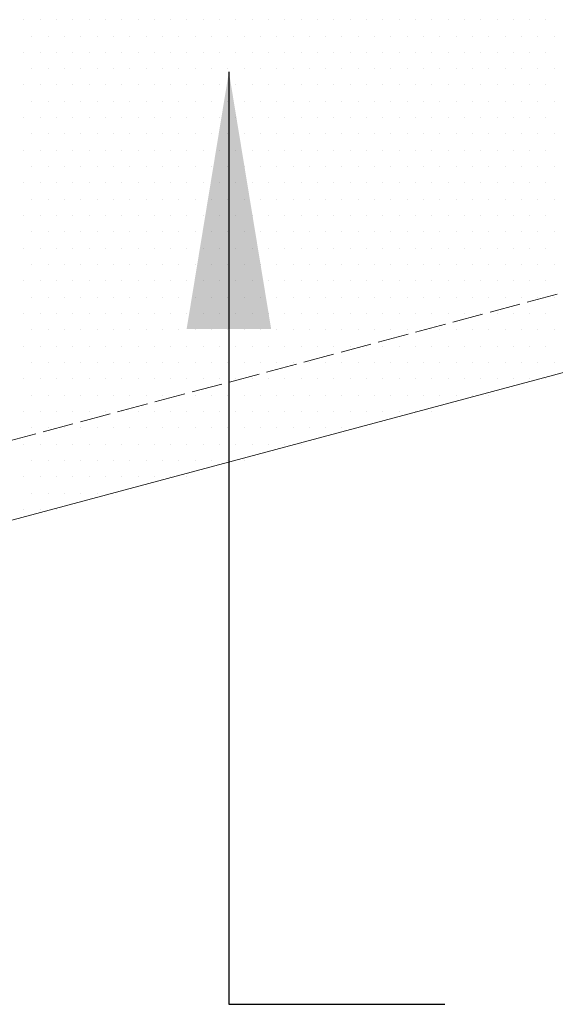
# Model space of a CAD drawing. Header units: millimetres. Extents: x 107252 to 132489, y 44218 to 60710.
# Tile 53 of 72: x 127462 to 127670, y 51463 to 51846. Entities that reach past the tile are written whole.
import ezdxf

# ---------------------------------------------------------------- set-up
doc = ezdxf.new("R2010")
doc.units = ezdxf.units.MM
doc.linetypes.add('ACAD_ISO02W100', pattern=[15, 12, -3])
doc.layers.add('linia', color=100, linetype='Continuous', lineweight=25)
doc.layers.add('przerywa', color=100, linetype='ACAD_ISO02W100', lineweight=5)
doc.styles.add('style1', font='simplex.shx')
doc.dimstyles.new('RBCT DIM 20', dxfattribs={"dimtxt": 40, "dimasz": 50, "dimexe": 2.5, "dimexo": 150, "dimgap": 25, "dimtad": 1, "dimdec": 0, "dimzin": 1, "dimtxsty": 'style1', "dimcen": 50, "dimclrd": 8, "dimclre": 8, "dimclrt": 2, "dimadec": 0, "dimazin": 0, "dimtfac": 1, "dimtdec": 0, "dimtmove": 0, "dimatfit": 3, "dimfxl": 1, "dimarcsym": 0})

msp = doc.modelspace()

# ---------------------------------------------------------------- linework, layer by layer
at = {"layer": 'linia', "color": 18, "lineweight": 20, "true_color": 0x000000}
for p, q in [((127463.381, 51845.774), (127463.381, 51845.774)), ((127469.731, 51845.774), (127469.731, 51845.774)), ((127476.081, 51845.774), (127476.081, 51845.774)), ((127482.431, 51845.774), (127482.431, 51845.774)), ((127488.781, 51845.774), (127488.781, 51845.774)), ((127495.131, 51845.774), (127495.131, 51845.774)), ((127501.481, 51845.774), (127501.481, 51845.774)), ((127507.831, 51845.774), (127507.831, 51845.774)), ((127514.181, 51845.774), (127514.181, 51845.774)), ((127520.531, 51845.774), (127520.531, 51845.774)), ((127526.881, 51845.774), (127526.881, 51845.774)), ((127533.231, 51845.774), (127533.231, 51845.774)), ((127539.581, 51845.774), (127539.581, 51845.774)), ((127545.931, 51845.774), (127545.931, 51845.774)), ((127552.281, 51845.774), (127552.281, 51845.774)), ((127558.631, 51845.774), (127558.631, 51845.774)), ((127564.981, 51845.774), (127564.981, 51845.774)), ((127571.331, 51845.774), (127571.331, 51845.774)), ((127577.681, 51845.774), (127577.681, 51845.774)), ((127584.031, 51845.774), (127584.031, 51845.774)), ((127590.381, 51845.774), (127590.381, 51845.774)), ((127596.731, 51845.774), (127596.731, 51845.774)), ((127603.081, 51845.774), (127603.081, 51845.774)), ((127609.431, 51845.774), (127609.431, 51845.774)), ((127615.781, 51845.774), (127615.781, 51845.774)), ((127622.131, 51845.774), (127622.131, 51845.774)), ((127628.481, 51845.774), (127628.481, 51845.774)), ((127634.831, 51845.774), (127634.831, 51845.774)), ((127641.181, 51845.774), (127641.181, 51845.774)), ((127647.531, 51845.774), (127647.531, 51845.774)), ((127653.881, 51845.774), (127653.881, 51845.774)), ((127660.231, 51845.774), (127660.231, 51845.774)), ((127666.581, 51845.774), (127666.581, 51845.774)), ((127466.556, 51839.424), (127466.556, 51839.424)), ((127472.906, 51839.424), (127472.906, 51839.424)), ((127479.256, 51839.424), (127479.256, 51839.424)), ((127485.606, 51839.424), (127485.606, 51839.424)), ((127491.956, 51839.424), (127491.956, 51839.424)), ((127498.306, 51839.424), (127498.306, 51839.424)), ((127504.656, 51839.424), (127504.656, 51839.424)), ((127511.006, 51839.424), (127511.006, 51839.424)), ((127517.356, 51839.424), (127517.356, 51839.424)), ((127523.706, 51839.424), (127523.706, 51839.424)), ((127530.056, 51839.424), (127530.056, 51839.424)), ((127536.406, 51839.424), (127536.406, 51839.424)), ((127542.756, 51839.424), (127542.756, 51839.424)), ((127549.106, 51839.424), (127549.106, 51839.424)), ((127555.456, 51839.424), (127555.456, 51839.424)), ((127561.806, 51839.424), (127561.806, 51839.424)), ((127568.156, 51839.424), (127568.156, 51839.424)), ((127574.506, 51839.424), (127574.506, 51839.424)), ((127580.856, 51839.424), (127580.856, 51839.424)), ((127587.206, 51839.424), (127587.206, 51839.424)), ((127593.556, 51839.424), (127593.556, 51839.424)), ((127599.906, 51839.424), (127599.906, 51839.424)), ((127606.256, 51839.424), (127606.256, 51839.424)), ((127612.606, 51839.424), (127612.606, 51839.424)), ((127618.956, 51839.424), (127618.956, 51839.424)), ((127625.306, 51839.424), (127625.306, 51839.424)), ((127631.656, 51839.424), (127631.656, 51839.424)), ((127638.006, 51839.424), (127638.006, 51839.424)), ((127644.356, 51839.424), (127644.356, 51839.424)), ((127650.706, 51839.424), (127650.706, 51839.424)), ((127657.056, 51839.424), (127657.056, 51839.424)), ((127663.406, 51839.424), (127663.406, 51839.424)), ((127669.756, 51839.424), (127669.756, 51839.424)), ((127463.381, 51833.074), (127463.381, 51833.074)), ((127469.731, 51833.074), (127469.731, 51833.074)), ((127476.081, 51833.074), (127476.081, 51833.074)), ((127482.431, 51833.074), (127482.431, 51833.074)), ((127488.781, 51833.074), (127488.781, 51833.074)), ((127495.131, 51833.074), (127495.131, 51833.074)), ((127501.481, 51833.074), (127501.481, 51833.074)), ((127507.831, 51833.074), (127507.831, 51833.074)), ((127514.181, 51833.074), (127514.181, 51833.074)), ((127520.531, 51833.074), (127520.531, 51833.074)), ((127526.881, 51833.074), (127526.881, 51833.074)), ((127533.231, 51833.074), (127533.231, 51833.074)), ((127539.581, 51833.074), (127539.581, 51833.074)), ((127545.931, 51833.074), (127545.931, 51833.074)), ((127552.281, 51833.074), (127552.281, 51833.074)), ((127558.631, 51833.074), (127558.631, 51833.074)), ((127564.981, 51833.074), (127564.981, 51833.074)), ((127571.331, 51833.074), (127571.331, 51833.074)), ((127577.681, 51833.074), (127577.681, 51833.074)), ((127584.031, 51833.074), (127584.031, 51833.074)), ((127590.381, 51833.074), (127590.381, 51833.074)), ((127596.731, 51833.074), (127596.731, 51833.074)), ((127603.081, 51833.074), (127603.081, 51833.074)), ((127609.431, 51833.074), (127609.431, 51833.074)), ((127615.781, 51833.074), (127615.781, 51833.074)), ((127622.131, 51833.074), (127622.131, 51833.074)), ((127628.481, 51833.074), (127628.481, 51833.074)), ((127634.831, 51833.074), (127634.831, 51833.074)), ((127641.181, 51833.074), (127641.181, 51833.074)), ((127647.531, 51833.074), (127647.531, 51833.074)), ((127653.881, 51833.074), (127653.881, 51833.074)), ((127660.231, 51833.074), (127660.231, 51833.074)), ((127666.581, 51833.074), (127666.581, 51833.074)), ((127466.556, 51826.724), (127466.556, 51826.724)), ((127472.906, 51826.724), (127472.906, 51826.724)), ((127479.256, 51826.724), (127479.256, 51826.724)), ((127485.606, 51826.724), (127485.606, 51826.724)), ((127491.956, 51826.724), (127491.956, 51826.724)), ((127498.306, 51826.724), (127498.306, 51826.724)), ((127504.656, 51826.724), (127504.656, 51826.724)), ((127511.006, 51826.724), (127511.006, 51826.724)), ((127517.356, 51826.724), (127517.356, 51826.724)), ((127523.706, 51826.724), (127523.706, 51826.724)), ((127530.056, 51826.724), (127530.056, 51826.724)), ((127536.406, 51826.724), (127536.406, 51826.724)), ((127542.756, 51826.724), (127542.756, 51826.724)), ((127549.106, 51826.724), (127549.106, 51826.724)), ((127555.456, 51826.724), (127555.456, 51826.724)), ((127561.806, 51826.724), (127561.806, 51826.724)), ((127568.156, 51826.724), (127568.156, 51826.724)), ((127574.506, 51826.724), (127574.506, 51826.724)), ((127580.856, 51826.724), (127580.856, 51826.724)), ((127587.206, 51826.724), (127587.206, 51826.724)), ((127593.556, 51826.724), (127593.556, 51826.724)), ((127599.906, 51826.724), (127599.906, 51826.724)), ((127606.256, 51826.724), (127606.256, 51826.724)), ((127612.606, 51826.724), (127612.606, 51826.724)), ((127618.956, 51826.724), (127618.956, 51826.724)), ((127625.306, 51826.724), (127625.306, 51826.724)), ((127631.656, 51826.724), (127631.656, 51826.724)), ((127638.006, 51826.724), (127638.006, 51826.724)), ((127644.356, 51826.724), (127644.356, 51826.724)), ((127650.706, 51826.724), (127650.706, 51826.724)), ((127657.056, 51826.724), (127657.056, 51826.724)), ((127663.406, 51826.724), (127663.406, 51826.724)), ((127669.756, 51826.724), (127669.756, 51826.724)), ((127463.381, 51820.374), (127463.381, 51820.374)), ((127469.731, 51820.374), (127469.731, 51820.374)), ((127476.081, 51820.374), (127476.081, 51820.374)), ((127482.431, 51820.374), (127482.431, 51820.374)), ((127488.781, 51820.374), (127488.781, 51820.374)), ((127495.131, 51820.374), (127495.131, 51820.374)), ((127501.481, 51820.374), (127501.481, 51820.374)), ((127507.831, 51820.374), (127507.831, 51820.374)), ((127514.181, 51820.374), (127514.181, 51820.374)), ((127520.531, 51820.374), (127520.531, 51820.374)), ((127526.881, 51820.374), (127526.881, 51820.374)), ((127533.231, 51820.374), (127533.231, 51820.374)), ((127539.581, 51820.374), (127539.581, 51820.374)), ((127545.931, 51820.374), (127545.931, 51820.374)), ((127552.281, 51820.374), (127552.281, 51820.374)), ((127558.631, 51820.374), (127558.631, 51820.374)), ((127564.981, 51820.374), (127564.981, 51820.374)), ((127571.331, 51820.374), (127571.331, 51820.374)), ((127577.681, 51820.374), (127577.681, 51820.374)), ((127584.031, 51820.374), (127584.031, 51820.374)), ((127590.381, 51820.374), (127590.381, 51820.374)), ((127596.731, 51820.374), (127596.731, 51820.374)), ((127603.081, 51820.374), (127603.081, 51820.374)), ((127609.431, 51820.374), (127609.431, 51820.374)), ((127615.781, 51820.374), (127615.781, 51820.374)), ((127622.131, 51820.374), (127622.131, 51820.374)), ((127628.481, 51820.374), (127628.481, 51820.374)), ((127634.831, 51820.374), (127634.831, 51820.374)), ((127641.181, 51820.374), (127641.181, 51820.374)), ((127647.531, 51820.374), (127647.531, 51820.374)), ((127653.881, 51820.374), (127653.881, 51820.374)), ((127660.231, 51820.374), (127660.231, 51820.374)), ((127666.581, 51820.374), (127666.581, 51820.374)), ((127466.556, 51814.024), (127466.556, 51814.024)), ((127472.906, 51814.024), (127472.906, 51814.024)), ((127479.256, 51814.024), (127479.256, 51814.024)), ((127485.606, 51814.024), (127485.606, 51814.024)), ((127491.956, 51814.024), (127491.956, 51814.024)), ((127498.306, 51814.024), (127498.306, 51814.024)), ((127504.656, 51814.024), (127504.656, 51814.024)), ((127511.006, 51814.024), (127511.006, 51814.024)), ((127517.356, 51814.024), (127517.356, 51814.024)), ((127523.706, 51814.024), (127523.706, 51814.024)), ((127530.056, 51814.024), (127530.056, 51814.024)), ((127536.406, 51814.024), (127536.406, 51814.024)), ((127542.756, 51814.024), (127542.756, 51814.024)), ((127549.106, 51814.024), (127549.106, 51814.024)), ((127555.456, 51814.024), (127555.456, 51814.024)), ((127561.806, 51814.024), (127561.806, 51814.024)), ((127568.156, 51814.024), (127568.156, 51814.024)), ((127574.506, 51814.024), (127574.506, 51814.024)), ((127580.856, 51814.024), (127580.856, 51814.024)), ((127587.206, 51814.024), (127587.206, 51814.024)), ((127593.556, 51814.024), (127593.556, 51814.024)), ((127599.906, 51814.024), (127599.906, 51814.024)), ((127606.256, 51814.024), (127606.256, 51814.024)), ((127612.606, 51814.024), (127612.606, 51814.024)), ((127618.956, 51814.024), (127618.956, 51814.024)), ((127625.306, 51814.024), (127625.306, 51814.024)), ((127631.656, 51814.024), (127631.656, 51814.024)), ((127638.006, 51814.024), (127638.006, 51814.024)), ((127644.356, 51814.024), (127644.356, 51814.024)), ((127650.706, 51814.024), (127650.706, 51814.024)), ((127657.056, 51814.024), (127657.056, 51814.024)), ((127663.406, 51814.024), (127663.406, 51814.024)), ((127669.756, 51814.024), (127669.756, 51814.024)), ((127463.381, 51807.674), (127463.381, 51807.674)), ((127469.731, 51807.674), (127469.731, 51807.674)), ((127476.081, 51807.674), (127476.081, 51807.674)), ((127482.431, 51807.674), (127482.431, 51807.674)), ((127488.781, 51807.674), (127488.781, 51807.674)), ((127495.131, 51807.674), (127495.131, 51807.674)), ((127501.481, 51807.674), (127501.481, 51807.674)), ((127507.831, 51807.674), (127507.831, 51807.674)), ((127514.181, 51807.674), (127514.181, 51807.674)), ((127520.531, 51807.674), (127520.531, 51807.674)), ((127526.881, 51807.674), (127526.881, 51807.674)), ((127533.231, 51807.674), (127533.231, 51807.674)), ((127539.581, 51807.674), (127539.581, 51807.674)), ((127545.931, 51807.674), (127545.931, 51807.674)), ((127552.281, 51807.674), (127552.281, 51807.674)), ((127558.631, 51807.674), (127558.631, 51807.674)), ((127564.981, 51807.674), (127564.981, 51807.674)), ((127571.331, 51807.674), (127571.331, 51807.674)), ((127577.681, 51807.674), (127577.681, 51807.674)), ((127584.031, 51807.674), (127584.031, 51807.674)), ((127590.381, 51807.674), (127590.381, 51807.674)), ((127596.731, 51807.674), (127596.731, 51807.674)), ((127603.081, 51807.674), (127603.081, 51807.674)), ((127609.431, 51807.674), (127609.431, 51807.674)), ((127615.781, 51807.674), (127615.781, 51807.674)), ((127622.131, 51807.674), (127622.131, 51807.674)), ((127628.481, 51807.674), (127628.481, 51807.674)), ((127634.831, 51807.674), (127634.831, 51807.674)), ((127641.181, 51807.674), (127641.181, 51807.674)), ((127647.531, 51807.674), (127647.531, 51807.674)), ((127653.881, 51807.674), (127653.881, 51807.674)), ((127660.231, 51807.674), (127660.231, 51807.674)), ((127666.581, 51807.674), (127666.581, 51807.674)), ((127466.556, 51801.324), (127466.556, 51801.324)), ((127472.906, 51801.324), (127472.906, 51801.324)), ((127479.256, 51801.324), (127479.256, 51801.324)), ((127485.606, 51801.324), (127485.606, 51801.324)), ((127491.956, 51801.324), (127491.956, 51801.324)), ((127498.306, 51801.324), (127498.306, 51801.324)), ((127504.656, 51801.324), (127504.656, 51801.324)), ((127511.006, 51801.324), (127511.006, 51801.324)), ((127517.356, 51801.324), (127517.356, 51801.324)), ((127523.706, 51801.324), (127523.706, 51801.324)), ((127530.056, 51801.324), (127530.056, 51801.324)), ((127536.406, 51801.324), (127536.406, 51801.324)), ((127542.756, 51801.324), (127542.756, 51801.324)), ((127549.106, 51801.324), (127549.106, 51801.324)), ((127555.456, 51801.324), (127555.456, 51801.324)), ((127561.806, 51801.324), (127561.806, 51801.324)), ((127568.156, 51801.324), (127568.156, 51801.324)), ((127574.506, 51801.324), (127574.506, 51801.324)), ((127580.856, 51801.324), (127580.856, 51801.324)), ((127587.206, 51801.324), (127587.206, 51801.324)), ((127593.556, 51801.324), (127593.556, 51801.324)), ((127599.906, 51801.324), (127599.906, 51801.324)), ((127606.256, 51801.324), (127606.256, 51801.324)), ((127612.606, 51801.324), (127612.606, 51801.324)), ((127618.956, 51801.324), (127618.956, 51801.324)), ((127625.306, 51801.324), (127625.306, 51801.324)), ((127631.656, 51801.324), (127631.656, 51801.324)), ((127638.006, 51801.324), (127638.006, 51801.324)), ((127644.356, 51801.324), (127644.356, 51801.324)), ((127650.706, 51801.324), (127650.706, 51801.324)), ((127657.056, 51801.324), (127657.056, 51801.324)), ((127663.406, 51801.324), (127663.406, 51801.324)), ((127669.756, 51801.324), (127669.756, 51801.324)), ((127463.381, 51794.974), (127463.381, 51794.974)), ((127469.731, 51794.974), (127469.731, 51794.974)), ((127476.081, 51794.974), (127476.081, 51794.974)), ((127482.431, 51794.974), (127482.431, 51794.974)), ((127488.781, 51794.974), (127488.781, 51794.974)), ((127495.131, 51794.974), (127495.131, 51794.974)), ((127501.481, 51794.974), (127501.481, 51794.974)), ((127507.831, 51794.974), (127507.831, 51794.974)), ((127514.181, 51794.974), (127514.181, 51794.974)), ((127520.531, 51794.974), (127520.531, 51794.974)), ((127526.881, 51794.974), (127526.881, 51794.974)), ((127533.231, 51794.974), (127533.231, 51794.974)), ((127539.581, 51794.974), (127539.581, 51794.974)), ((127545.931, 51794.974), (127545.931, 51794.974)), ((127552.281, 51794.974), (127552.281, 51794.974)), ((127558.631, 51794.974), (127558.631, 51794.974)), ((127564.981, 51794.974), (127564.981, 51794.974)), ((127571.331, 51794.974), (127571.331, 51794.974)), ((127577.681, 51794.974), (127577.681, 51794.974)), ((127584.031, 51794.974), (127584.031, 51794.974)), ((127590.381, 51794.974), (127590.381, 51794.974)), ((127596.731, 51794.974), (127596.731, 51794.974)), ((127603.081, 51794.974), (127603.081, 51794.974)), ((127609.431, 51794.974), (127609.431, 51794.974)), ((127615.781, 51794.974), (127615.781, 51794.974)), ((127622.131, 51794.974), (127622.131, 51794.974)), ((127628.481, 51794.974), (127628.481, 51794.974)), ((127634.831, 51794.974), (127634.831, 51794.974)), ((127641.181, 51794.974), (127641.181, 51794.974)), ((127647.531, 51794.974), (127647.531, 51794.974)), ((127653.881, 51794.974), (127653.881, 51794.974)), ((127660.231, 51794.974), (127660.231, 51794.974)), ((127666.581, 51794.974), (127666.581, 51794.974)), ((127466.556, 51788.624), (127466.556, 51788.624)), ((127472.906, 51788.624), (127472.906, 51788.624)), ((127479.256, 51788.624), (127479.256, 51788.624)), ((127485.606, 51788.624), (127485.606, 51788.624)), ((127491.956, 51788.624), (127491.956, 51788.624)), ((127498.306, 51788.624), (127498.306, 51788.624)), ((127504.656, 51788.624), (127504.656, 51788.624)), ((127511.006, 51788.624), (127511.006, 51788.624)), ((127517.356, 51788.624), (127517.356, 51788.624)), ((127523.706, 51788.624), (127523.706, 51788.624)), ((127530.056, 51788.624), (127530.056, 51788.624)), ((127536.406, 51788.624), (127536.406, 51788.624)), ((127542.756, 51788.624), (127542.756, 51788.624)), ((127549.106, 51788.624), (127549.106, 51788.624)), ((127555.456, 51788.624), (127555.456, 51788.624)), ((127561.806, 51788.624), (127561.806, 51788.624)), ((127568.156, 51788.624), (127568.156, 51788.624)), ((127574.506, 51788.624), (127574.506, 51788.624)), ((127580.856, 51788.624), (127580.856, 51788.624)), ((127587.206, 51788.624), (127587.206, 51788.624)), ((127593.556, 51788.624), (127593.556, 51788.624)), ((127599.906, 51788.624), (127599.906, 51788.624)), ((127606.256, 51788.624), (127606.256, 51788.624)), ((127612.606, 51788.624), (127612.606, 51788.624)), ((127618.956, 51788.624), (127618.956, 51788.624)), ((127625.306, 51788.624), (127625.306, 51788.624)), ((127631.656, 51788.624), (127631.656, 51788.624)), ((127638.006, 51788.624), (127638.006, 51788.624)), ((127644.356, 51788.624), (127644.356, 51788.624)), ((127650.706, 51788.624), (127650.706, 51788.624)), ((127657.056, 51788.624), (127657.056, 51788.624)), ((127663.406, 51788.624), (127663.406, 51788.624)), ((127669.756, 51788.624), (127669.756, 51788.624)), ((127463.381, 51782.274), (127463.381, 51782.274)), ((127469.731, 51782.274), (127469.731, 51782.274)), ((127476.081, 51782.274), (127476.081, 51782.274)), ((127482.431, 51782.274), (127482.431, 51782.274)), ((127488.781, 51782.274), (127488.781, 51782.274)), ((127495.131, 51782.274), (127495.131, 51782.274)), ((127501.481, 51782.274), (127501.481, 51782.274)), ((127507.831, 51782.274), (127507.831, 51782.274)), ((127514.181, 51782.274), (127514.181, 51782.274)), ((127520.531, 51782.274), (127520.531, 51782.274)), ((127526.881, 51782.274), (127526.881, 51782.274)), ((127533.231, 51782.274), (127533.231, 51782.274)), ((127539.581, 51782.274), (127539.581, 51782.274)), ((127545.931, 51782.274), (127545.931, 51782.274)), ((127552.281, 51782.274), (127552.281, 51782.274)), ((127558.631, 51782.274), (127558.631, 51782.274)), ((127564.981, 51782.274), (127564.981, 51782.274)), ((127571.331, 51782.274), (127571.331, 51782.274)), ((127577.681, 51782.274), (127577.681, 51782.274)), ((127584.031, 51782.274), (127584.031, 51782.274)), ((127590.381, 51782.274), (127590.381, 51782.274)), ((127596.731, 51782.274), (127596.731, 51782.274)), ((127603.081, 51782.274), (127603.081, 51782.274)), ((127609.431, 51782.274), (127609.431, 51782.274)), ((127615.781, 51782.274), (127615.781, 51782.274)), ((127622.131, 51782.274), (127622.131, 51782.274)), ((127628.481, 51782.274), (127628.481, 51782.274)), ((127634.831, 51782.274), (127634.831, 51782.274)), ((127641.181, 51782.274), (127641.181, 51782.274)), ((127647.531, 51782.274), (127647.531, 51782.274)), ((127653.881, 51782.274), (127653.881, 51782.274)), ((127660.231, 51782.274), (127660.231, 51782.274)), ((127666.581, 51782.274), (127666.581, 51782.274)), ((127466.556, 51775.924), (127466.556, 51775.924)), ((127472.906, 51775.924), (127472.906, 51775.924)), ((127479.256, 51775.924), (127479.256, 51775.924)), ((127485.606, 51775.924), (127485.606, 51775.924)), ((127491.956, 51775.924), (127491.956, 51775.924)), ((127498.306, 51775.924), (127498.306, 51775.924)), ((127504.656, 51775.924), (127504.656, 51775.924)), ((127511.006, 51775.924), (127511.006, 51775.924)), ((127517.356, 51775.924), (127517.356, 51775.924)), ((127523.706, 51775.924), (127523.706, 51775.924)), ((127530.056, 51775.924), (127530.056, 51775.924)), ((127536.406, 51775.924), (127536.406, 51775.924)), ((127542.756, 51775.924), (127542.756, 51775.924)), ((127549.106, 51775.924), (127549.106, 51775.924)), ((127555.456, 51775.924), (127555.456, 51775.924)), ((127561.806, 51775.924), (127561.806, 51775.924)), ((127568.156, 51775.924), (127568.156, 51775.924)), ((127574.506, 51775.924), (127574.506, 51775.924)), ((127580.856, 51775.924), (127580.856, 51775.924)), ((127587.206, 51775.924), (127587.206, 51775.924)), ((127593.556, 51775.924), (127593.556, 51775.924)), ((127599.906, 51775.924), (127599.906, 51775.924)), ((127606.256, 51775.924), (127606.256, 51775.924)), ((127612.606, 51775.924), (127612.606, 51775.924)), ((127618.956, 51775.924), (127618.956, 51775.924)), ((127625.306, 51775.924), (127625.306, 51775.924)), ((127631.656, 51775.924), (127631.656, 51775.924)), ((127638.006, 51775.924), (127638.006, 51775.924)), ((127644.356, 51775.924), (127644.356, 51775.924)), ((127650.706, 51775.924), (127650.706, 51775.924)), ((127657.056, 51775.924), (127657.056, 51775.924)), ((127663.406, 51775.924), (127663.406, 51775.924)), ((127669.756, 51775.924), (127669.756, 51775.924)), ((127463.381, 51769.574), (127463.381, 51769.574)), ((127469.731, 51769.574), (127469.731, 51769.574)), ((127476.081, 51769.574), (127476.081, 51769.574)), ((127482.431, 51769.574), (127482.431, 51769.574)), ((127488.781, 51769.574), (127488.781, 51769.574)), ((127495.131, 51769.574), (127495.131, 51769.574)), ((127501.481, 51769.574), (127501.481, 51769.574)), ((127507.831, 51769.574), (127507.831, 51769.574)), ((127514.181, 51769.574), (127514.181, 51769.574)), ((127520.531, 51769.574), (127520.531, 51769.574)), ((127526.881, 51769.574), (127526.881, 51769.574)), ((127533.231, 51769.574), (127533.231, 51769.574)), ((127539.581, 51769.574), (127539.581, 51769.574)), ((127545.931, 51769.574), (127545.931, 51769.574)), ((127552.281, 51769.574), (127552.281, 51769.574)), ((127558.631, 51769.574), (127558.631, 51769.574)), ((127564.981, 51769.574), (127564.981, 51769.574)), ((127571.331, 51769.574), (127571.331, 51769.574)), ((127577.681, 51769.574), (127577.681, 51769.574)), ((127584.031, 51769.574), (127584.031, 51769.574)), ((127590.381, 51769.574), (127590.381, 51769.574)), ((127596.731, 51769.574), (127596.731, 51769.574)), ((127603.081, 51769.574), (127603.081, 51769.574)), ((127609.431, 51769.574), (127609.431, 51769.574)), ((127615.781, 51769.574), (127615.781, 51769.574)), ((127622.131, 51769.574), (127622.131, 51769.574)), ((127628.481, 51769.574), (127628.481, 51769.574)), ((127634.831, 51769.574), (127634.831, 51769.574)), ((127641.181, 51769.574), (127641.181, 51769.574)), ((127647.531, 51769.574), (127647.531, 51769.574)), ((127653.881, 51769.574), (127653.881, 51769.574)), ((127660.231, 51769.574), (127660.231, 51769.574)), ((127666.581, 51769.574), (127666.581, 51769.574)), ((127466.556, 51763.224), (127466.556, 51763.224)), ((127472.906, 51763.224), (127472.906, 51763.224)), ((127479.256, 51763.224), (127479.256, 51763.224)), ((127485.606, 51763.224), (127485.606, 51763.224)), ((127491.956, 51763.224), (127491.956, 51763.224)), ((127498.306, 51763.224), (127498.306, 51763.224)), ((127504.656, 51763.224), (127504.656, 51763.224)), ((127511.006, 51763.224), (127511.006, 51763.224)), ((127517.356, 51763.224), (127517.356, 51763.224)), ((127523.706, 51763.224), (127523.706, 51763.224)), ((127530.056, 51763.224), (127530.056, 51763.224)), ((127536.406, 51763.224), (127536.406, 51763.224)), ((127542.756, 51763.224), (127542.756, 51763.224)), ((127549.106, 51763.224), (127549.106, 51763.224)), ((127555.456, 51763.224), (127555.456, 51763.224)), ((127561.806, 51763.224), (127561.806, 51763.224)), ((127568.156, 51763.224), (127568.156, 51763.224)), ((127574.506, 51763.224), (127574.506, 51763.224)), ((127580.856, 51763.224), (127580.856, 51763.224)), ((127587.206, 51763.224), (127587.206, 51763.224)), ((127593.556, 51763.224), (127593.556, 51763.224)), ((127599.906, 51763.224), (127599.906, 51763.224)), ((127606.256, 51763.224), (127606.256, 51763.224)), ((127612.606, 51763.224), (127612.606, 51763.224)), ((127618.956, 51763.224), (127618.956, 51763.224)), ((127625.306, 51763.224), (127625.306, 51763.224)), ((127631.656, 51763.224), (127631.656, 51763.224)), ((127638.006, 51763.224), (127638.006, 51763.224)), ((127644.356, 51763.224), (127644.356, 51763.224)), ((127650.706, 51763.224), (127650.706, 51763.224)), ((127657.056, 51763.224), (127657.056, 51763.224)), ((127663.406, 51763.224), (127663.406, 51763.224)), ((127669.756, 51763.224), (127669.756, 51763.224)), ((127463.381, 51756.874), (127463.381, 51756.874)), ((127469.731, 51756.874), (127469.731, 51756.874)), ((127476.081, 51756.874), (127476.081, 51756.874)), ((127482.431, 51756.874), (127482.431, 51756.874)), ((127488.781, 51756.874), (127488.781, 51756.874)), ((127495.131, 51756.874), (127495.131, 51756.874)), ((127501.481, 51756.874), (127501.481, 51756.874)), ((127507.831, 51756.874), (127507.831, 51756.874)), ((127514.181, 51756.874), (127514.181, 51756.874)), ((127520.531, 51756.874), (127520.531, 51756.874)), ((127526.881, 51756.874), (127526.881, 51756.874)), ((127533.231, 51756.874), (127533.231, 51756.874)), ((127539.581, 51756.874), (127539.581, 51756.874)), ((127545.931, 51756.874), (127545.931, 51756.874)), ((127552.281, 51756.874), (127552.281, 51756.874)), ((127558.631, 51756.874), (127558.631, 51756.874)), ((127564.981, 51756.874), (127564.981, 51756.874)), ((127571.331, 51756.874), (127571.331, 51756.874)), ((127577.681, 51756.874), (127577.681, 51756.874)), ((127584.031, 51756.874), (127584.031, 51756.874)), ((127590.381, 51756.874), (127590.381, 51756.874)), ((127596.731, 51756.874), (127596.731, 51756.874)), ((127603.081, 51756.874), (127603.081, 51756.874)), ((127609.431, 51756.874), (127609.431, 51756.874)), ((127615.781, 51756.874), (127615.781, 51756.874)), ((127622.131, 51756.874), (127622.131, 51756.874)), ((127628.481, 51756.874), (127628.481, 51756.874)), ((127634.831, 51756.874), (127634.831, 51756.874)), ((127641.181, 51756.874), (127641.181, 51756.874)), ((127647.531, 51756.874), (127647.531, 51756.874)), ((127653.881, 51756.874), (127653.881, 51756.874)), ((127660.231, 51756.874), (127660.231, 51756.874)), ((127666.581, 51756.874), (127666.581, 51756.874)), ((127466.556, 51750.524), (127466.556, 51750.524)), ((127472.906, 51750.524), (127472.906, 51750.524)), ((127479.256, 51750.524), (127479.256, 51750.524)), ((127485.606, 51750.524), (127485.606, 51750.524)), ((127491.956, 51750.524), (127491.956, 51750.524)), ((127498.306, 51750.524), (127498.306, 51750.524)), ((127504.656, 51750.524), (127504.656, 51750.524)), ((127511.006, 51750.524), (127511.006, 51750.524)), ((127517.356, 51750.524), (127517.356, 51750.524)), ((127523.706, 51750.524), (127523.706, 51750.524)), ((127530.056, 51750.524), (127530.056, 51750.524)), ((127536.406, 51750.524), (127536.406, 51750.524)), ((127542.756, 51750.524), (127542.756, 51750.524)), ((127549.106, 51750.524), (127549.106, 51750.524)), ((127555.456, 51750.524), (127555.456, 51750.524)), ((127561.806, 51750.524), (127561.806, 51750.524)), ((127568.156, 51750.524), (127568.156, 51750.524)), ((127574.506, 51750.524), (127574.506, 51750.524)), ((127580.856, 51750.524), (127580.856, 51750.524)), ((127587.206, 51750.524), (127587.206, 51750.524)), ((127593.556, 51750.524), (127593.556, 51750.524)), ((127599.906, 51750.524), (127599.906, 51750.524)), ((127606.256, 51750.524), (127606.256, 51750.524)), ((127612.606, 51750.524), (127612.606, 51750.524)), ((127618.956, 51750.524), (127618.956, 51750.524)), ((127625.306, 51750.524), (127625.306, 51750.524)), ((127631.656, 51750.524), (127631.656, 51750.524)), ((127638.006, 51750.524), (127638.006, 51750.524)), ((127644.356, 51750.524), (127644.356, 51750.524)), ((127650.706, 51750.524), (127650.706, 51750.524)), ((127657.056, 51750.524), (127657.056, 51750.524)), ((127663.406, 51750.524), (127663.406, 51750.524)), ((127669.756, 51750.524), (127669.756, 51750.524)), ((127463.381, 51744.174), (127463.381, 51744.174)), ((127469.731, 51744.174), (127469.731, 51744.174)), ((127476.081, 51744.174), (127476.081, 51744.174)), ((127482.431, 51744.174), (127482.431, 51744.174)), ((127488.781, 51744.174), (127488.781, 51744.174)), ((127495.131, 51744.174), (127495.131, 51744.174)), ((127501.481, 51744.174), (127501.481, 51744.174)), ((127507.831, 51744.174), (127507.831, 51744.174)), ((127514.181, 51744.174), (127514.181, 51744.174)), ((127520.531, 51744.174), (127520.531, 51744.174)), ((127526.881, 51744.174), (127526.881, 51744.174)), ((127533.231, 51744.174), (127533.231, 51744.174)), ((127539.581, 51744.174), (127539.581, 51744.174)), ((127545.931, 51744.174), (127545.931, 51744.174)), ((127552.281, 51744.174), (127552.281, 51744.174)), ((127558.631, 51744.174), (127558.631, 51744.174)), ((127564.981, 51744.174), (127564.981, 51744.174)), ((127571.331, 51744.174), (127571.331, 51744.174)), ((127577.681, 51744.174), (127577.681, 51744.174)), ((127584.031, 51744.174), (127584.031, 51744.174)), ((127590.381, 51744.174), (127590.381, 51744.174)), ((127596.731, 51744.174), (127596.731, 51744.174)), ((127603.081, 51744.174), (127603.081, 51744.174)), ((127609.431, 51744.174), (127609.431, 51744.174)), ((127615.781, 51744.174), (127615.781, 51744.174)), ((127622.131, 51744.174), (127622.131, 51744.174)), ((127628.481, 51744.174), (127628.481, 51744.174)), ((127634.831, 51744.174), (127634.831, 51744.174)), ((127641.181, 51744.174), (127641.181, 51744.174)), ((127647.531, 51744.174), (127647.531, 51744.174)), ((127653.881, 51744.174), (127653.881, 51744.174)), ((127660.231, 51744.174), (127660.231, 51744.174)), ((127666.581, 51744.174), (127666.581, 51744.174)), ((127466.556, 51737.824), (127466.556, 51737.824)), ((127472.906, 51737.824), (127472.906, 51737.824)), ((127479.256, 51737.824), (127479.256, 51737.824)), ((127485.606, 51737.824), (127485.606, 51737.824)), ((127491.956, 51737.824), (127491.956, 51737.824)), ((127498.306, 51737.824), (127498.306, 51737.824)), ((127504.656, 51737.824), (127504.656, 51737.824)), ((127511.006, 51737.824), (127511.006, 51737.824)), ((127517.356, 51737.824), (127517.356, 51737.824)), ((127523.706, 51737.824), (127523.706, 51737.824)), ((127530.056, 51737.824), (127530.056, 51737.824)), ((127536.406, 51737.824), (127536.406, 51737.824)), ((127542.756, 51737.824), (127542.756, 51737.824)), ((127549.106, 51737.824), (127549.106, 51737.824)), ((127555.456, 51737.824), (127555.456, 51737.824)), ((127561.806, 51737.824), (127561.806, 51737.824)), ((127568.156, 51737.824), (127568.156, 51737.824)), ((127574.506, 51737.824), (127574.506, 51737.824)), ((127580.856, 51737.824), (127580.856, 51737.824)), ((127587.206, 51737.824), (127587.206, 51737.824)), ((127593.556, 51737.824), (127593.556, 51737.824)), ((127599.906, 51737.824), (127599.906, 51737.824)), ((127606.256, 51737.824), (127606.256, 51737.824)), ((127612.606, 51737.824), (127612.606, 51737.824)), ((127618.956, 51737.824), (127618.956, 51737.824)), ((127625.306, 51737.824), (127625.306, 51737.824)), ((127631.656, 51737.824), (127631.656, 51737.824)), ((127638.006, 51737.824), (127638.006, 51737.824)), ((127644.356, 51737.824), (127644.356, 51737.824)), ((127650.706, 51737.824), (127650.706, 51737.824)), ((127657.056, 51737.824), (127657.056, 51737.824)), ((127663.406, 51737.824), (127663.406, 51737.824)), ((127669.756, 51737.824), (127669.756, 51737.824)), ((127463.381, 51731.474), (127463.381, 51731.474)), ((127469.731, 51731.474), (127469.731, 51731.474)), ((127476.081, 51731.474), (127476.081, 51731.474)), ((127482.431, 51731.474), (127482.431, 51731.474)), ((127488.781, 51731.474), (127488.781, 51731.474)), ((127495.131, 51731.474), (127495.131, 51731.474)), ((127501.481, 51731.474), (127501.481, 51731.474)), ((127507.831, 51731.474), (127507.831, 51731.474)), ((127514.181, 51731.474), (127514.181, 51731.474)), ((127520.531, 51731.474), (127520.531, 51731.474)), ((127526.881, 51731.474), (127526.881, 51731.474)), ((127533.231, 51731.474), (127533.231, 51731.474)), ((127539.581, 51731.474), (127539.581, 51731.474)), ((127545.931, 51731.474), (127545.931, 51731.474)), ((127552.281, 51731.474), (127552.281, 51731.474)), ((127558.631, 51731.474), (127558.631, 51731.474)), ((127564.981, 51731.474), (127564.981, 51731.474)), ((127571.331, 51731.474), (127571.331, 51731.474)), ((127577.681, 51731.474), (127577.681, 51731.474)), ((127584.031, 51731.474), (127584.031, 51731.474)), ((127590.381, 51731.474), (127590.381, 51731.474)), ((127596.731, 51731.474), (127596.731, 51731.474)), ((127603.081, 51731.474), (127603.081, 51731.474)), ((127609.431, 51731.474), (127609.431, 51731.474)), ((127615.781, 51731.474), (127615.781, 51731.474)), ((127622.131, 51731.474), (127622.131, 51731.474)), ((127628.481, 51731.474), (127628.481, 51731.474)), ((127634.831, 51731.474), (127634.831, 51731.474)), ((127641.181, 51731.474), (127641.181, 51731.474)), ((127647.531, 51731.474), (127647.531, 51731.474)), ((127653.881, 51731.474), (127653.881, 51731.474)), ((127660.231, 51731.474), (127660.231, 51731.474)), ((127666.581, 51731.474), (127666.581, 51731.474)), ((127736.567, 51725.517), (127253.604, 51596.107)), ((127466.556, 51725.124), (127466.556, 51725.124)), ((127472.906, 51725.124), (127472.906, 51725.124)), ((127479.256, 51725.124), (127479.256, 51725.124)), ((127485.606, 51725.124), (127485.606, 51725.124)), ((127491.956, 51725.124), (127491.956, 51725.124)), ((127498.306, 51725.124), (127498.306, 51725.124)), ((127504.656, 51725.124), (127504.656, 51725.124)), ((127511.006, 51725.124), (127511.006, 51725.124)), ((127517.356, 51725.124), (127517.356, 51725.124)), ((127523.706, 51725.124), (127523.706, 51725.124)), ((127530.056, 51725.124), (127530.056, 51725.124)), ((127536.406, 51725.124), (127536.406, 51725.124)), ((127542.756, 51725.124), (127542.756, 51725.124)), ((127549.106, 51725.124), (127549.106, 51725.124)), ((127555.456, 51725.124), (127555.456, 51725.124)), ((127561.806, 51725.124), (127561.806, 51725.124)), ((127568.156, 51725.124), (127568.156, 51725.124)), ((127574.506, 51725.124), (127574.506, 51725.124)), ((127580.856, 51725.124), (127580.856, 51725.124)), ((127587.206, 51725.124), (127587.206, 51725.124)), ((127593.556, 51725.124), (127593.556, 51725.124)), ((127599.906, 51725.124), (127599.906, 51725.124)), ((127606.256, 51725.124), (127606.256, 51725.124)), ((127612.606, 51725.124), (127612.606, 51725.124)), ((127618.956, 51725.124), (127618.956, 51725.124)), ((127625.306, 51725.124), (127625.306, 51725.124)), ((127631.656, 51725.124), (127631.656, 51725.124)), ((127638.006, 51725.124), (127638.006, 51725.124)), ((127644.356, 51725.124), (127644.356, 51725.124)), ((127650.706, 51725.124), (127650.706, 51725.124)), ((127657.056, 51725.124), (127657.056, 51725.124)), ((127663.406, 51725.124), (127663.406, 51725.124)), ((127669.756, 51725.124), (127669.756, 51725.124)), ((127463.381, 51718.774), (127463.381, 51718.774)), ((127469.731, 51718.774), (127469.731, 51718.774)), ((127476.081, 51718.774), (127476.081, 51718.774)), ((127482.431, 51718.774), (127482.431, 51718.774)), ((127488.781, 51718.774), (127488.781, 51718.774)), ((127495.131, 51718.774), (127495.131, 51718.774)), ((127501.481, 51718.774), (127501.481, 51718.774)), ((127507.831, 51718.774), (127507.831, 51718.774)), ((127514.181, 51718.774), (127514.181, 51718.774)), ((127520.531, 51718.774), (127520.531, 51718.774)), ((127526.881, 51718.774), (127526.881, 51718.774)), ((127533.231, 51718.774), (127533.231, 51718.774)), ((127539.581, 51718.774), (127539.581, 51718.774)), ((127545.931, 51718.774), (127545.931, 51718.774)), ((127552.281, 51718.774), (127552.281, 51718.774)), ((127558.631, 51718.774), (127558.631, 51718.774)), ((127564.981, 51718.774), (127564.981, 51718.774)), ((127571.331, 51718.774), (127571.331, 51718.774)), ((127577.681, 51718.774), (127577.681, 51718.774)), ((127584.031, 51718.774), (127584.031, 51718.774)), ((127590.381, 51718.774), (127590.381, 51718.774)), ((127596.731, 51718.774), (127596.731, 51718.774)), ((127603.081, 51718.774), (127603.081, 51718.774)), ((127609.431, 51718.774), (127609.431, 51718.774)), ((127615.781, 51718.774), (127615.781, 51718.774)), ((127622.131, 51718.774), (127622.131, 51718.774)), ((127628.481, 51718.774), (127628.481, 51718.774)), ((127634.831, 51718.774), (127634.831, 51718.774)), ((127641.181, 51718.774), (127641.181, 51718.774)), ((127647.531, 51718.774), (127647.531, 51718.774)), ((127653.881, 51718.774), (127653.881, 51718.774)), ((127660.231, 51718.774), (127660.231, 51718.774)), ((127666.581, 51718.774), (127666.581, 51718.774)), ((127466.556, 51712.424), (127466.556, 51712.424)), ((127472.906, 51712.424), (127472.906, 51712.424)), ((127479.256, 51712.424), (127479.256, 51712.424)), ((127485.606, 51712.424), (127485.606, 51712.424)), ((127491.956, 51712.424), (127491.956, 51712.424)), ((127498.306, 51712.424), (127498.306, 51712.424)), ((127504.656, 51712.424), (127504.656, 51712.424)), ((127511.006, 51712.424), (127511.006, 51712.424)), ((127517.356, 51712.424), (127517.356, 51712.424)), ((127523.706, 51712.424), (127523.706, 51712.424)), ((127530.056, 51712.424), (127530.056, 51712.424)), ((127536.406, 51712.424), (127536.406, 51712.424)), ((127542.756, 51712.424), (127542.756, 51712.424)), ((127549.106, 51712.424), (127549.106, 51712.424)), ((127555.456, 51712.424), (127555.456, 51712.424)), ((127561.806, 51712.424), (127561.806, 51712.424)), ((127568.156, 51712.424), (127568.156, 51712.424)), ((127574.506, 51712.424), (127574.506, 51712.424)), ((127580.856, 51712.424), (127580.856, 51712.424)), ((127587.206, 51712.424), (127587.206, 51712.424)), ((127593.556, 51712.424), (127593.556, 51712.424)), ((127599.906, 51712.424), (127599.906, 51712.424)), ((127606.256, 51712.424), (127606.256, 51712.424)), ((127612.606, 51712.424), (127612.606, 51712.424)), ((127618.956, 51712.424), (127618.956, 51712.424)), ((127625.306, 51712.424), (127625.306, 51712.424)), ((127631.656, 51712.424), (127631.656, 51712.424)), ((127638.006, 51712.424), (127638.006, 51712.424)), ((127644.356, 51712.424), (127644.356, 51712.424)), ((127650.706, 51712.424), (127650.706, 51712.424)), ((127657.056, 51712.424), (127657.056, 51712.424)), ((127663.406, 51712.424), (127663.406, 51712.424)), ((127669.756, 51712.424), (127669.756, 51712.424)), ((127463.381, 51706.074), (127463.381, 51706.074)), ((127469.731, 51706.074), (127469.731, 51706.074)), ((127476.081, 51706.074), (127476.081, 51706.074)), ((127482.431, 51706.074), (127482.431, 51706.074)), ((127488.781, 51706.074), (127488.781, 51706.074)), ((127495.131, 51706.074), (127495.131, 51706.074)), ((127501.481, 51706.074), (127501.481, 51706.074)), ((127507.831, 51706.074), (127507.831, 51706.074)), ((127514.181, 51706.074), (127514.181, 51706.074)), ((127520.531, 51706.074), (127520.531, 51706.074)), ((127526.881, 51706.074), (127526.881, 51706.074)), ((127533.231, 51706.074), (127533.231, 51706.074)), ((127539.581, 51706.074), (127539.581, 51706.074)), ((127545.931, 51706.074), (127545.931, 51706.074)), ((127552.281, 51706.074), (127552.281, 51706.074)), ((127558.631, 51706.074), (127558.631, 51706.074)), ((127564.981, 51706.074), (127564.981, 51706.074)), ((127571.331, 51706.074), (127571.331, 51706.074)), ((127577.681, 51706.074), (127577.681, 51706.074)), ((127584.031, 51706.074), (127584.031, 51706.074)), ((127590.381, 51706.074), (127590.381, 51706.074)), ((127596.731, 51706.074), (127596.731, 51706.074)), ((127603.081, 51706.074), (127603.081, 51706.074)), ((127609.431, 51706.074), (127609.431, 51706.074)), ((127615.781, 51706.074), (127615.781, 51706.074)), ((127622.131, 51706.074), (127622.131, 51706.074)), ((127628.481, 51706.074), (127628.481, 51706.074)), ((127634.831, 51706.074), (127634.831, 51706.074)), ((127641.181, 51706.074), (127641.181, 51706.074)), ((127647.531, 51706.074), (127647.531, 51706.074)), ((127653.881, 51706.074), (127653.881, 51706.074)), ((127660.231, 51706.074), (127660.231, 51706.074)), ((127666.581, 51706.074), (127666.581, 51706.074)), ((127466.556, 51699.724), (127466.556, 51699.724)), ((127472.906, 51699.724), (127472.906, 51699.724)), ((127479.256, 51699.724), (127479.256, 51699.724)), ((127485.606, 51699.724), (127485.606, 51699.724)), ((127491.956, 51699.724), (127491.956, 51699.724)), ((127498.306, 51699.724), (127498.306, 51699.724)), ((127504.656, 51699.724), (127504.656, 51699.724)), ((127511.006, 51699.724), (127511.006, 51699.724)), ((127517.356, 51699.724), (127517.356, 51699.724)), ((127523.706, 51699.724), (127523.706, 51699.724)), ((127530.056, 51699.724), (127530.056, 51699.724)), ((127536.406, 51699.724), (127536.406, 51699.724)), ((127542.756, 51699.724), (127542.756, 51699.724)), ((127549.106, 51699.724), (127549.106, 51699.724)), ((127555.456, 51699.724), (127555.456, 51699.724)), ((127561.806, 51699.724), (127561.806, 51699.724)), ((127568.156, 51699.724), (127568.156, 51699.724)), ((127574.506, 51699.724), (127574.506, 51699.724)), ((127580.856, 51699.724), (127580.856, 51699.724)), ((127587.206, 51699.724), (127587.206, 51699.724)), ((127593.556, 51699.724), (127593.556, 51699.724)), ((127599.906, 51699.724), (127599.906, 51699.724)), ((127606.256, 51699.724), (127606.256, 51699.724)), ((127612.606, 51699.724), (127612.606, 51699.724)), ((127618.956, 51699.724), (127618.956, 51699.724)), ((127625.306, 51699.724), (127625.306, 51699.724)), ((127631.656, 51699.724), (127631.656, 51699.724)), ((127638.006, 51699.724), (127638.006, 51699.724)), ((127644.356, 51699.724), (127644.356, 51699.724)), ((127463.381, 51693.374), (127463.381, 51693.374)), ((127469.731, 51693.374), (127469.731, 51693.374)), ((127476.081, 51693.374), (127476.081, 51693.374)), ((127482.431, 51693.374), (127482.431, 51693.374)), ((127488.781, 51693.374), (127488.781, 51693.374)), ((127495.131, 51693.374), (127495.131, 51693.374)), ((127501.481, 51693.374), (127501.481, 51693.374)), ((127507.831, 51693.374), (127507.831, 51693.374)), ((127514.181, 51693.374), (127514.181, 51693.374)), ((127520.531, 51693.374), (127520.531, 51693.374)), ((127526.881, 51693.374), (127526.881, 51693.374)), ((127533.231, 51693.374), (127533.231, 51693.374)), ((127539.581, 51693.374), (127539.581, 51693.374)), ((127545.931, 51693.374), (127545.931, 51693.374)), ((127552.281, 51693.374), (127552.281, 51693.374)), ((127558.631, 51693.374), (127558.631, 51693.374)), ((127564.981, 51693.374), (127564.981, 51693.374)), ((127571.331, 51693.374), (127571.331, 51693.374)), ((127577.681, 51693.374), (127577.681, 51693.374)), ((127584.031, 51693.374), (127584.031, 51693.374)), ((127590.381, 51693.374), (127590.381, 51693.374)), ((127596.731, 51693.374), (127596.731, 51693.374)), ((127603.081, 51693.374), (127603.081, 51693.374)), ((127609.431, 51693.374), (127609.431, 51693.374)), ((127615.781, 51693.374), (127615.781, 51693.374)), ((127622.131, 51693.374), (127622.131, 51693.374)), ((127466.556, 51687.024), (127466.556, 51687.024)), ((127472.906, 51687.024), (127472.906, 51687.024)), ((127479.256, 51687.024), (127479.256, 51687.024)), ((127485.606, 51687.024), (127485.606, 51687.024)), ((127491.956, 51687.024), (127491.956, 51687.024)), ((127498.306, 51687.024), (127498.306, 51687.024)), ((127504.656, 51687.024), (127504.656, 51687.024)), ((127511.006, 51687.024), (127511.006, 51687.024)), ((127517.356, 51687.024), (127517.356, 51687.024)), ((127523.706, 51687.024), (127523.706, 51687.024)), ((127530.056, 51687.024), (127530.056, 51687.024)), ((127536.406, 51687.024), (127536.406, 51687.024)), ((127542.756, 51687.024), (127542.756, 51687.024)), ((127549.106, 51687.024), (127549.106, 51687.024)), ((127555.456, 51687.024), (127555.456, 51687.024)), ((127561.806, 51687.024), (127561.806, 51687.024)), ((127568.156, 51687.024), (127568.156, 51687.024)), ((127574.506, 51687.024), (127574.506, 51687.024)), ((127580.856, 51687.024), (127580.856, 51687.024)), ((127587.206, 51687.024), (127587.206, 51687.024)), ((127593.556, 51687.024), (127593.556, 51687.024)), ((127463.381, 51680.674), (127463.381, 51680.674)), ((127469.731, 51680.674), (127469.731, 51680.674)), ((127476.081, 51680.674), (127476.081, 51680.674)), ((127482.431, 51680.674), (127482.431, 51680.674)), ((127488.781, 51680.674), (127488.781, 51680.674)), ((127495.131, 51680.674), (127495.131, 51680.674)), ((127501.481, 51680.674), (127501.481, 51680.674)), ((127507.831, 51680.674), (127507.831, 51680.674)), ((127514.181, 51680.674), (127514.181, 51680.674)), ((127520.531, 51680.674), (127520.531, 51680.674)), ((127526.881, 51680.674), (127526.881, 51680.674)), ((127533.231, 51680.674), (127533.231, 51680.674)), ((127539.581, 51680.674), (127539.581, 51680.674)), ((127545.931, 51680.674), (127545.931, 51680.674)), ((127552.281, 51680.674), (127552.281, 51680.674)), ((127558.631, 51680.674), (127558.631, 51680.674)), ((127564.981, 51680.674), (127564.981, 51680.674)), ((127571.331, 51680.674), (127571.331, 51680.674)), ((127466.556, 51674.324), (127466.556, 51674.324)), ((127472.906, 51674.324), (127472.906, 51674.324)), ((127479.256, 51674.324), (127479.256, 51674.324)), ((127485.606, 51674.324), (127485.606, 51674.324)), ((127491.956, 51674.324), (127491.956, 51674.324)), ((127498.306, 51674.324), (127498.306, 51674.324)), ((127504.656, 51674.324), (127504.656, 51674.324)), ((127511.006, 51674.324), (127511.006, 51674.324)), ((127517.356, 51674.324), (127517.356, 51674.324)), ((127523.706, 51674.324), (127523.706, 51674.324)), ((127530.056, 51674.324), (127530.056, 51674.324)), ((127536.406, 51674.324), (127536.406, 51674.324)), ((127542.756, 51674.324), (127542.756, 51674.324)), ((127549.106, 51674.324), (127549.106, 51674.324)), ((127463.381, 51667.974), (127463.381, 51667.974)), ((127469.731, 51667.974), (127469.731, 51667.974)), ((127476.081, 51667.974), (127476.081, 51667.974)), ((127482.431, 51667.974), (127482.431, 51667.974)), ((127488.781, 51667.974), (127488.781, 51667.974)), ((127495.131, 51667.974), (127495.131, 51667.974)), ((127501.481, 51667.974), (127501.481, 51667.974)), ((127507.831, 51667.974), (127507.831, 51667.974)), ((127514.181, 51667.974), (127514.181, 51667.974)), ((127520.531, 51667.974), (127520.531, 51667.974)), ((127526.881, 51667.974), (127526.881, 51667.974)), ((127466.556, 51661.624), (127466.556, 51661.624)), ((127472.906, 51661.624), (127472.906, 51661.624)), ((127479.256, 51661.624), (127479.256, 51661.624)), ((127485.606, 51661.624), (127485.606, 51661.624)), ((127491.956, 51661.624), (127491.956, 51661.624)), ((127498.306, 51661.624), (127498.306, 51661.624)), ((127463.381, 51655.274), (127463.381, 51655.274)), ((127469.731, 51655.274), (127469.731, 51655.274)), ((127476.081, 51655.274), (127476.081, 51655.274))]:
    msp.add_line(p, q, dxfattribs=at)
at = {"layer": 'przerywa', "color": 18, "linetype": 'ACAD_ISO02W100', "lineweight": 20, "true_color": 0x000000}
msp.add_line((127195.649, 51611.637), (127678.612, 51741.046), dxfattribs=at)

# ---------------------------------------------------------------- leaders
at = {"layer": 'linia', "color": 18, "lineweight": 5, "ltscale": 5, "true_color": 0x000000}
msp.add_leader([(127543.2, 51825.464), (127543.2, 51462.701), (127627.268, 51462.701)], dimstyle='RBCT DIM 20', override={"dimscale": 5, "dimasz": 20, "dimgap": 25, "dimtad": 0}, dxfattribs=at)

doc.saveas('drawing.dxf')
